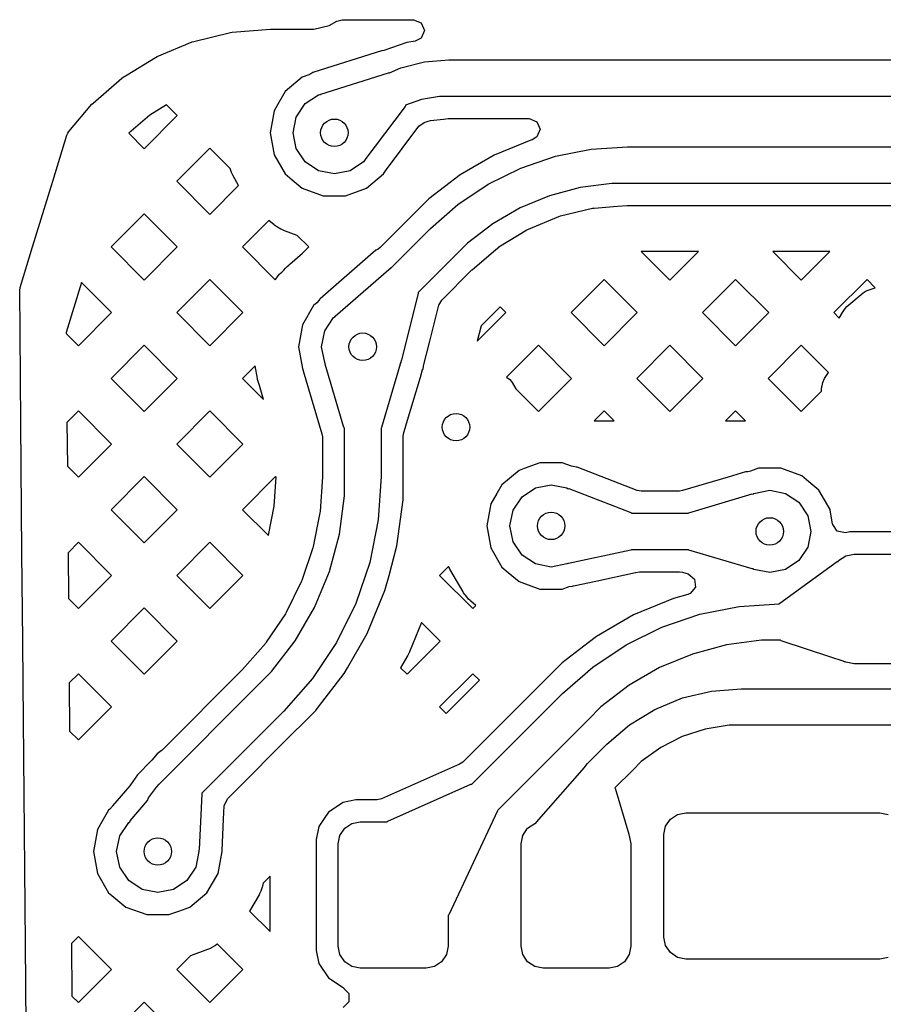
# Model space of a CAD drawing. Extents: x 126.5 to 186.7, y -114.4 to -68.6.
# Tile 21 of 32: x 175.7 to 180.4, y -98.7 to -93.4. Entities that reach past the tile are written whole.
import ezdxf

# ---------------------------------------------------------------- set-up
doc = ezdxf.new("R2010")
doc.units = 0
doc.layers.add('BLACK', color=7, linetype='CONTINUOUS')

msp = doc.modelspace()

# ---------------------------------------------------------------- linework, layer by layer
at = {"layer": 'BLACK', "linetype": 'CONTINUOUS'}
for p, q in [((177.392193, -93.382843), (177.433863, -93.359347)), ((177.433863, -93.359347), (177.46284, -93.351742)), ((177.46284, -93.351742), (177.852867, -93.351742)), ((177.852867, -93.351742), (177.894586, -93.369023)), ((176.86223, -93.420409), (177.07143, -93.403817)), ((177.07143, -93.403817), (177.076054, -93.403633)), ((177.076054, -93.403633), (177.09415, -93.403629)), ((177.09415, -93.403629), (177.109226, -93.403627)), ((177.109226, -93.403627), (177.109301, -93.403617)), ((177.109301, -93.403617), (177.265568, -93.403586)), ((177.265568, -93.403586), (177.266386, -93.403591)), ((177.266386, -93.403591), (177.2881, -93.403896)), ((177.2881, -93.403896), (177.308294, -93.40418)), ((177.308294, -93.40418), (177.308294, -93.404179)), ((177.308294, -93.404179), (177.308299, -93.40418)), ((177.308299, -93.40418), (177.392193, -93.382843)), ((177.894586, -93.369023), (177.911867, -93.410742)), ((177.911867, -93.410742), (177.894586, -93.452461)), ((176.651324, -93.470614), (176.853056, -93.421871)), ((176.853056, -93.421871), (176.86223, -93.420409)), ((177.862589, -93.468935), (177.817076, -93.476538)), ((177.894586, -93.452461), (177.862589, -93.468935)), ((176.450956, -93.553361), (176.642489, -93.473504)), ((176.642489, -93.473504), (176.651324, -93.470614)), ((177.678258, -93.522693), (177.308519, -93.63856)), ((177.6811, -93.522102), (177.678258, -93.522693)), ((177.691069, -93.519834), (177.68109, -93.522058)), ((177.68109, -93.522058), (177.6811, -93.522102)), ((177.817073, -93.476539), (177.691069, -93.519834)), ((177.817076, -93.476538), (177.817073, -93.476538)), ((177.817073, -93.476538), (177.817073, -93.476539)), ((176.28749, -93.653385), (176.442675, -93.557608)), ((176.442675, -93.557608), (176.450956, -93.553361)), ((177.912734, -93.582724), (178.04555, -93.571703)), ((178.04555, -93.571703), (178.04555, -93.571742)), ((178.04555, -93.571742), (178.045551, -93.571742)), ((178.045551, -93.571742), (178.045556, -93.571742)), ((178.045556, -93.571742), (182.627526, -93.571742)), ((177.721036, -93.642915), (177.783548, -93.61547)), ((177.783548, -93.61547), (177.912734, -93.582724)), ((176.101309, -93.80751), (176.258569, -93.672096)), ((176.258569, -93.672096), (176.266079, -93.666599)), ((176.266079, -93.666599), (176.28749, -93.653385)), ((177.244587, -93.66617), (177.151249, -93.74449)), ((177.279713, -93.653385), (177.244587, -93.66617)), ((177.291084, -93.647799), (177.279713, -93.653385)), ((177.30236, -93.640662), (177.291084, -93.647799)), ((177.303301, -93.640321), (177.30236, -93.640662)), ((177.308519, -93.63856), (177.303301, -93.640321)), ((177.346035, -93.758322), (177.715799, -93.642448)), ((177.715799, -93.642448), (177.721036, -93.642915)), ((177.151249, -93.74449), (177.109401, -93.816974)), ((177.260901, -93.810901), (177.333896, -93.762127)), ((177.333896, -93.762127), (177.34355, -93.760206)), ((177.34355, -93.760206), (177.345116, -93.758655)), ((177.345116, -93.758655), (177.346035, -93.758322)), ((177.896094, -93.788278), (177.808154, -93.818495)), ((177.995281, -93.771709), (177.896094, -93.788278)), ((178.04516, -93.771703), (177.995281, -93.771709)), ((178.045556, -93.771742), (178.04516, -93.771703)), ((178.045562, -93.771742), (178.045556, -93.771742)), ((182.340883, -93.771742), (178.045562, -93.771742)), ((175.969313, -93.96246), (176.094774, -93.814104)), ((176.094774, -93.814104), (176.101309, -93.80751)), ((176.50224, -93.816974), (176.411429, -93.873021)), ((176.561385, -93.876119), (176.50224, -93.816974)), ((177.109401, -93.816974), (177.090328, -93.850009)), ((177.212127, -93.883896), (177.260901, -93.810901)), ((177.806707, -93.825882), (177.58716, -94.118359)), ((177.808364, -93.822805), (177.806707, -93.825882)), ((177.808154, -93.818495), (177.808364, -93.822805)), ((176.411429, -93.873021), (176.295807, -93.97258)), ((176.380365, -94.057138), (176.561385, -93.876119)), ((177.090328, -93.850009), (177.06917, -93.97)), ((177.195, -93.97), (177.212127, -93.883896)), ((177.945734, -93.903266), (178.016063, -93.895472)), ((178.016063, -93.895472), (178.04198, -93.892601)), ((178.04198, -93.892601), (178.048478, -93.892242)), ((178.048478, -93.892242), (178.485618, -93.892242)), ((178.485618, -93.892242), (178.527337, -93.909523)), ((177.699467, -94.177794), (177.882224, -93.934329)), ((177.882224, -93.934329), (177.910233, -93.913954)), ((177.910233, -93.913954), (177.93307, -93.906107)), ((177.93307, -93.906107), (177.945734, -93.903266)), ((178.527337, -93.909523), (178.544618, -93.951242)), ((178.544618, -93.951242), (178.527337, -93.992961)), ((175.880609, -94.235329), (175.957966, -93.983238)), ((175.957966, -93.983238), (175.963786, -93.97258)), ((175.963786, -93.97258), (175.969313, -93.96246)), ((176.295807, -93.97258), (176.380365, -94.057138)), ((177.06917, -93.97), (177.090328, -94.089991)), ((177.212127, -94.056104), (177.195, -93.97)), ((178.527337, -93.992961), (178.500888, -94.008231)), ((176.739576, -94.054309), (176.558556, -94.235329)), ((176.849142, -94.163875), (176.739576, -94.054309)), ((177.260901, -94.129099), (177.212127, -94.056104)), ((178.493311, -94.010263), (178.293989, -94.09282)), ((178.493327, -94.010257), (178.493311, -94.010263)), ((178.499289, -94.00866), (178.493327, -94.010257)), ((178.500888, -94.008231), (178.499289, -94.00866)), ((178.628711, -94.098735), (178.824413, -94.05981)), ((178.824413, -94.05981), (179.022879, -94.046804)), ((179.022879, -94.046804), (179.023519, -94.046742)), ((179.023519, -94.046742), (181.065688, -94.046742)), ((177.090328, -94.089991), (177.151249, -94.195509)), ((178.293983, -94.092823), (178.107133, -94.200697)), ((178.293989, -94.09282), (178.293983, -94.092823)), ((178.439765, -94.16287), (178.628711, -94.098735)), ((176.84976, -94.165834), (176.849142, -94.163875)), ((176.857293, -94.18653), (176.84976, -94.165834)), ((177.333896, -94.177873), (177.260901, -94.129099)), ((177.579099, -94.129099), (177.506104, -94.177873)), ((177.585697, -94.119224), (177.579099, -94.129099)), ((177.58716, -94.118359), (177.585697, -94.119224)), ((178.260806, -94.251119), (178.439765, -94.16287)), ((176.859261, -94.191281), (176.857293, -94.18653)), ((176.864205, -94.201885), (176.859261, -94.191281)), ((176.866583, -94.206454), (176.864205, -94.201885)), ((176.896921, -94.259002), (176.866583, -94.206454)), ((177.151249, -94.195509), (177.15125, -94.19551)), ((177.15125, -94.19551), (177.151249, -94.19551)), ((177.151249, -94.19551), (177.189963, -94.227994)), ((177.42, -94.195), (177.333896, -94.177873)), ((177.506104, -94.177873), (177.42, -94.195)), ((177.595415, -94.273828), (177.688751, -94.195509)), ((177.688751, -94.195509), (177.695572, -94.183692)), ((177.695572, -94.183692), (177.699467, -94.177794)), ((178.107132, -94.200698), (177.935948, -94.332046)), ((178.107133, -94.200697), (178.107132, -94.200698)), ((175.770382, -94.59454), (175.880609, -94.235329)), ((176.558556, -94.235329), (176.739575, -94.416348)), ((176.739575, -94.416348), (176.896921, -94.259002)), ((177.189963, -94.227994), (177.244585, -94.273828)), ((177.244585, -94.273828), (177.359079, -94.3155)), ((177.480921, -94.3155), (177.595415, -94.273828)), ((178.094897, -94.361971), (178.260806, -94.251119)), ((178.764385, -94.269438), (178.596559, -94.314404)), ((178.936645, -94.246762), (178.764385, -94.269438)), ((179.023518, -94.246763), (178.936645, -94.246762)), ((179.023519, -94.246742), (179.023518, -94.246741)), ((179.023518, -94.246741), (179.023518, -94.246742)), ((179.023518, -94.246742), (179.023518, -94.246763)), ((181.066796, -94.246742), (179.023519, -94.246742)), ((177.359079, -94.3155), (177.35908, -94.3155)), ((177.35908, -94.3155), (177.48092, -94.3155)), ((177.48092, -94.3155), (177.480921, -94.3155)), ((178.596559, -94.314404), (178.436038, -94.38089)), ((177.89273, -94.375261), (177.859671, -94.408321)), ((177.892752, -94.375241), (177.89273, -94.375261)), ((177.935948, -94.332046), (177.892752, -94.375241)), ((177.944887, -94.49352), (178.094897, -94.361971)), ((178.436038, -94.38089), (178.285568, -94.46776)), ((178.655675, -94.42515), (178.830521, -94.383175)), ((178.830521, -94.383175), (178.839643, -94.381731)), ((178.839643, -94.381731), (178.967365, -94.371681)), ((178.967365, -94.371681), (179.021474, -94.367424)), ((179.021474, -94.367424), (179.026101, -94.367242)), ((179.026101, -94.367242), (179.067376, -94.367243)), ((179.067376, -94.367243), (179.067378, -94.367242)), ((179.067378, -94.367242), (181.017852, -94.367242)), ((176.380365, -94.41352), (176.199345, -94.59454)), ((176.561384, -94.594539), (176.380365, -94.41352)), ((177.859671, -94.408322), (177.828657, -94.439335)), ((177.859671, -94.408321), (177.859671, -94.408322)), ((178.480778, -94.496806), (178.646888, -94.428005)), ((178.646888, -94.428005), (178.655675, -94.42515)), ((177.062392, -94.449912), (176.917765, -94.594539)), ((177.091039, -94.473949), (177.062392, -94.449912)), ((177.09512, -94.477081), (177.091039, -94.473949)), ((177.104702, -94.483791), (177.09512, -94.477081)), ((177.109043, -94.486556), (177.104702, -94.483791)), ((177.128116, -94.497569), (177.109043, -94.486556)), ((177.828656, -94.439336), (177.67127, -94.596721)), ((177.828657, -94.439335), (177.828656, -94.439336)), ((178.285568, -94.46776), (178.147724, -94.573527)), ((177.132684, -94.499947), (177.128116, -94.497569)), ((177.143291, -94.504893), (177.132684, -94.499947)), ((177.148046, -94.506863), (177.143291, -94.504893)), ((177.217355, -94.532089), (177.148046, -94.506863)), ((177.279805, -94.594539), (177.217355, -94.532089)), ((177.731676, -94.706728), (177.944874, -94.493531)), ((177.944874, -94.493531), (177.944887, -94.49352)), ((178.319894, -94.59454), (178.472533, -94.501008)), ((178.472533, -94.501008), (178.480778, -94.496806)), ((175.702554, -94.815581), (175.770382, -94.59454)), ((176.199345, -94.59454), (176.380365, -94.775559)), ((176.380365, -94.775559), (176.561385, -94.59454)), ((176.561385, -94.59454), (176.561384, -94.594539)), ((176.917765, -94.594539), (177.096923, -94.773697)), ((177.246574, -94.627769), (177.279805, -94.594539)), ((177.67127, -94.596721), (177.658877, -94.606198)), ((178.147724, -94.573527), (178.086295, -94.634955)), ((178.31176, -94.600373), (178.319227, -94.594949)), ((178.319227, -94.594949), (178.319894, -94.59454)), ((177.176154, -94.689104), (177.246574, -94.627769)), ((177.647646, -94.612632), (177.342881, -94.878071)), ((177.647652, -94.612627), (177.647646, -94.612632)), ((177.658877, -94.606198), (177.647652, -94.612627)), ((178.086294, -94.634954), (177.877789, -94.843459)), ((178.086295, -94.634955), (178.086294, -94.634954)), ((178.173224, -94.718689), (178.289666, -94.619242)), ((178.289666, -94.619242), (178.31176, -94.600373)), ((179.410365, -94.619242), (179.09773, -94.619242)), ((179.09773, -94.619242), (179.254047, -94.775559)), ((179.254047, -94.775559), (179.410365, -94.619242)), ((180.128786, -94.619242), (179.81615, -94.619242)), ((179.81615, -94.619242), (179.972468, -94.77556)), ((179.972468, -94.77556), (180.128786, -94.619242)), ((177.155589, -94.708656), (177.16053, -94.703546)), ((177.16053, -94.703546), (177.162763, -94.701356)), ((177.162763, -94.701356), (177.16933, -94.695248)), ((177.16933, -94.695248), (177.170033, -94.694605)), ((177.170033, -94.694605), (177.175425, -94.68975)), ((177.175425, -94.68975), (177.176154, -94.689104)), ((177.425289, -94.972724), (177.730077, -94.707265)), ((177.730077, -94.707265), (177.731676, -94.706728)), ((177.102994, -94.765028), (177.106129, -94.760942)), ((177.106129, -94.760942), (177.120284, -94.744074)), ((177.120284, -94.744074), (177.123757, -94.740283)), ((177.123757, -94.740283), (177.132026, -94.732013)), ((177.132026, -94.732013), (177.135819, -94.728537)), ((177.135819, -94.728537), (177.144627, -94.721143)), ((177.144627, -94.721143), (177.144706, -94.721049)), ((177.144706, -94.721049), (177.153475, -94.710961)), ((177.153475, -94.710961), (177.155589, -94.708656)), ((178.006866, -94.884793), (178.169864, -94.721796)), ((178.169864, -94.721796), (178.173224, -94.718689)), ((175.699963, -94.833388), (175.702554, -94.815581)), ((176.037953, -94.789528), (175.953978, -95.063185)), ((176.202175, -94.95375), (176.037953, -94.789528)), ((176.739576, -94.77273), (176.558556, -94.95375)), ((176.920596, -94.95375), (176.739576, -94.77273)), ((177.096923, -94.773697), (177.102994, -94.765028)), ((178.894837, -94.77273), (178.713817, -94.95375)), ((179.075857, -94.95375), (178.894837, -94.77273)), ((179.613258, -94.77273), (179.432238, -94.95375)), ((179.794278, -94.95375), (179.613258, -94.77273)), ((180.331678, -94.77273), (180.150658, -94.95375)), ((180.376468, -94.81752), (180.331678, -94.77273)), ((175.701971, -95.063185), (175.699963, -94.833388)), ((177.878112, -94.847951), (177.786167, -95.213021)), ((177.877789, -94.843459), (177.878466, -94.845094)), ((177.878466, -94.845094), (177.878112, -94.847951)), ((180.22116, -94.920064), (180.310039, -94.845486)), ((180.310039, -94.845486), (180.327783, -94.835241)), ((180.327783, -94.835241), (180.376468, -94.81752)), ((177.306249, -94.914491), (177.245328, -95.020009)), ((177.30625, -94.914489), (177.306249, -94.914491)), ((177.324125, -94.899488), (177.30625, -94.914489)), ((177.334571, -94.888073), (177.324125, -94.899488)), ((177.339279, -94.881329), (177.334571, -94.888073)), ((177.339796, -94.880848), (177.339279, -94.881329)), ((177.342881, -94.878071), (177.339796, -94.880848)), ((177.941604, -95.109715), (177.991374, -94.912099)), ((177.991374, -94.912099), (178.006866, -94.884793)), ((178.325863, -94.922176), (178.222729, -95.025309)), ((178.357437, -94.95375), (178.325863, -94.922176)), ((180.207989, -94.935761), (180.22116, -94.920064)), ((176.021155, -95.13477), (176.202175, -94.95375)), ((176.558556, -94.95375), (176.739576, -95.13477)), ((176.739576, -95.13477), (176.920596, -94.95375)), ((177.415901, -94.980901), (177.42373, -94.975669)), ((177.42373, -94.975669), (177.424759, -94.973217)), ((177.424759, -94.973217), (177.425289, -94.972724)), ((178.201471, -95.109715), (178.357437, -94.95375)), ((178.713817, -94.95375), (178.894837, -95.13477)), ((178.894837, -95.13477), (179.075857, -94.95375)), ((179.432238, -94.95375), (179.613258, -95.13477)), ((179.613258, -95.13477), (179.794278, -94.95375)), ((180.150658, -94.95375), (180.180419, -94.983511)), ((180.180419, -94.983511), (180.197602, -94.95375)), ((180.197602, -94.95375), (180.207989, -94.935761)), ((177.245328, -95.020009), (177.22417, -95.14)), ((177.367127, -95.053896), (177.415901, -94.980901)), ((178.222729, -95.025309), (178.201471, -95.109715)), ((175.704154, -95.31296), (175.701971, -95.063185)), ((175.953978, -95.063185), (175.954017, -95.067632)), ((175.954017, -95.067632), (176.021155, -95.13477)), ((177.35, -95.14), (177.367127, -95.053896)), ((176.380365, -95.13194), (176.199345, -95.31296)), ((176.561384, -95.312959), (176.380365, -95.13194)), ((177.907867, -95.243672), (177.941604, -95.109715)), ((178.535626, -95.131939), (178.3618, -95.305765)), ((178.716647, -95.31296), (178.535626, -95.131939)), ((179.254047, -95.13194), (179.073027, -95.31296)), ((179.435067, -95.31296), (179.254047, -95.13194)), ((179.972468, -95.13194), (179.791448, -95.31296)), ((180.121519, -95.280991), (179.972468, -95.13194)), ((177.22417, -95.14), (177.245328, -95.259991)), ((177.367127, -95.226104), (177.35, -95.14)), ((176.986636, -95.244089), (176.917765, -95.312959)), ((176.999069, -95.314595), (176.986636, -95.244089)), ((177.370616, -95.231326), (177.367127, -95.226104)), ((177.370109, -95.236164), (177.370616, -95.231326)), ((177.472517, -95.581625), (177.370109, -95.236164)), ((177.77989, -95.236164), (177.677483, -95.581625)), ((177.782873, -95.226104), (177.779628, -95.230959)), ((177.779628, -95.230959), (177.77989, -95.236164)), ((177.785222, -95.21429), (177.782873, -95.226104)), ((177.786167, -95.213021), (177.785222, -95.21429)), ((177.90644, -95.249959), (177.907327, -95.245813)), ((177.907327, -95.245813), (177.907865, -95.243675)), ((177.907865, -95.243675), (177.907867, -95.243672)), ((177.245328, -95.259991), (177.245328, -95.259992)), ((177.245328, -95.259992), (177.245329, -95.259993)), ((177.245329, -95.259993), (177.247094, -95.264843)), ((177.247094, -95.264843), (177.247029, -95.264866)), ((177.247029, -95.264866), (177.249257, -95.270052)), ((177.249257, -95.270052), (177.249785, -95.271833)), ((177.249785, -95.271833), (177.352067, -95.61687)), ((177.890156, -95.305765), (177.900215, -95.271833)), ((177.900215, -95.271827), (177.900742, -95.270052)), ((177.900215, -95.271833), (177.900215, -95.271827)), ((177.900742, -95.270052), (177.902971, -95.264868)), ((177.902906, -95.264845), (177.90467, -95.259995)), ((177.902971, -95.264868), (177.902906, -95.264845)), ((177.90467, -95.259994), (177.904672, -95.259991)), ((177.90467, -95.259995), (177.90467, -95.259994)), ((177.904672, -95.259991), (177.90644, -95.249959)), ((180.100157, -95.31296), (180.121519, -95.280991)), ((175.70626, -95.554037), (175.704154, -95.31296)), ((176.199345, -95.31296), (176.380365, -95.493979)), ((176.380365, -95.493979), (176.561385, -95.31296)), ((176.561385, -95.31296), (176.561384, -95.312959)), ((176.917765, -95.312959), (177.03342, -95.428614)), ((177.000182, -95.319615), (176.999069, -95.314595)), ((177.003209, -95.330915), (177.000182, -95.319615)), ((177.004756, -95.335822), (177.003209, -95.330915)), ((177.011002, -95.352988), (177.004756, -95.335822)), ((177.03342, -95.428614), (177.011002, -95.352988)), ((177.814839, -95.559841), (177.890156, -95.305765)), ((178.3618, -95.305765), (178.378841, -95.320065)), ((178.378841, -95.320065), (178.392011, -95.335761)), ((178.392011, -95.335761), (178.411959, -95.370312)), ((178.535627, -95.49398), (178.716647, -95.31296)), ((179.073027, -95.31296), (179.254047, -95.493979)), ((179.254047, -95.493979), (179.435067, -95.31296)), ((179.791448, -95.31296), (179.972468, -95.49398)), ((180.083661, -95.370315), (180.090623, -95.335313)), ((180.090623, -95.335313), (180.099433, -95.314044)), ((180.099433, -95.314044), (180.100157, -95.31296)), ((178.411959, -95.370312), (178.535627, -95.49398)), ((179.972468, -95.49398), (180.082527, -95.383921)), ((180.082527, -95.381825), (180.083661, -95.370315)), ((180.082527, -95.383921), (180.082527, -95.381825)), ((176.021155, -95.491151), (175.958268, -95.554037)), ((176.202174, -95.67217), (176.021155, -95.491151)), ((176.739576, -95.49115), (176.558556, -95.67217)), ((176.920595, -95.67217), (176.739576, -95.49115)), ((178.894837, -95.491151), (178.840599, -95.545388)), ((178.949074, -95.545388), (178.894837, -95.491151)), ((179.613258, -95.49115), (179.55902, -95.545388)), ((179.667495, -95.545388), (179.613258, -95.49115)), ((175.710431, -96.031381), (175.70626, -95.554037)), ((175.958268, -95.554037), (175.960351, -95.792386)), ((177.797933, -95.616872), (177.814839, -95.559841)), ((178.840599, -95.545388), (178.949074, -95.545388)), ((179.55902, -95.545388), (179.667495, -95.545388)), ((177.352067, -95.61687), (177.3545, -95.633636)), ((177.475, -95.585796), (177.472517, -95.581625)), ((177.475, -95.850086), (177.475, -95.585796)), ((177.677483, -95.581625), (177.675, -95.584689)), ((177.675, -95.584689), (177.675, -95.850084)), ((177.7955, -95.63364), (177.797933, -95.616872)), ((176.021155, -95.85319), (176.202174, -95.67217)), ((176.558556, -95.67217), (176.739576, -95.85319)), ((176.739576, -95.85319), (176.920595, -95.67217)), ((177.3545, -95.633636), (177.3545, -95.801466)), ((177.7955, -95.806224), (177.7955, -95.63364)), ((178.544079, -95.7745), (178.456906, -95.806228)), ((178.665921, -95.7745), (178.544079, -95.7745)), ((178.715669, -95.792606), (178.665921, -95.7745)), ((175.960351, -95.792386), (176.021155, -95.85319)), ((177.3545, -95.801466), (177.354499, -95.80148)), ((177.354499, -95.80148), (177.354499, -95.848153)), ((177.7955, -95.850084), (177.7955, -95.806224)), ((178.429585, -95.816172), (178.33625, -95.894489)), ((178.456906, -95.806228), (178.429585, -95.816172)), ((178.725362, -95.795225), (178.715669, -95.792606)), ((178.742119, -95.798251), (178.725362, -95.795225)), ((178.74682, -95.7991), (178.742119, -95.798251)), ((179.075113, -95.925557), (178.74682, -95.7991)), ((179.668169, -95.824783), (179.572342, -95.85319)), ((179.668173, -95.824782), (179.668169, -95.824783)), ((179.680887, -95.823612), (179.668173, -95.824782)), ((179.695656, -95.820303), (179.680887, -95.823612)), ((179.739077, -95.8045), (179.695656, -95.820303)), ((179.739079, -95.8045), (179.739077, -95.8045)), ((179.860921, -95.8045), (179.739079, -95.8045)), ((179.975415, -95.846172), (179.860921, -95.8045)), ((176.380365, -95.850361), (176.199345, -96.031381)), ((176.561385, -96.031381), (176.380365, -95.850361)), ((177.098786, -95.850361), (176.917766, -96.031381)), ((177.091339, -96.012119), (177.101746, -95.853321)), ((177.101746, -95.853321), (177.098786, -95.850361)), ((177.354373, -95.852011), (177.341974, -96.041214)), ((177.354499, -95.848153), (177.354373, -95.852011)), ((177.475, -95.850087), (177.475, -95.850086)), ((177.475001, -95.955894), (177.475, -95.850087)), ((177.675, -95.850085), (177.65948, -96.0869)), ((177.675, -95.850084), (177.675, -95.850085)), ((177.795501, -95.976898), (177.7955, -95.850084)), ((179.572342, -95.85319), (179.323124, -95.927067)), ((180.014573, -95.87903), (179.975415, -95.846172)), ((180.06875, -95.924489), (180.014573, -95.87903)), ((178.308405, -95.942718), (178.275328, -96.000009)), ((178.33625, -95.894489), (178.308405, -95.942718)), ((178.445901, -95.960901), (178.518896, -95.912127)), ((178.518896, -95.912127), (178.605, -95.895)), ((178.605, -95.895), (178.691104, -95.912127)), ((178.691104, -95.912127), (178.697286, -95.916258)), ((178.697286, -95.916258), (178.701709, -95.916212)), ((178.701709, -95.916212), (179.041539, -96.047113)), ((179.096321, -95.9295), (179.075113, -95.925557)), ((179.306358, -95.9295), (179.096321, -95.9295)), ((179.323124, -95.927067), (179.306358, -95.9295)), ((179.358373, -96.047517), (179.703836, -95.945109)), ((179.703836, -95.945109), (179.708673, -95.945616)), ((179.708673, -95.945616), (179.713896, -95.942127)), ((179.713896, -95.942127), (179.8, -95.925)), ((179.8, -95.925), (179.886104, -95.942127)), ((179.886104, -95.942127), (179.959099, -95.990901)), ((180.068751, -95.924491), (180.068749, -95.924489)), ((180.068749, -95.924489), (180.06875, -95.924489)), ((180.129672, -96.030009), (180.068751, -95.924491)), ((177.447381, -96.165698), (177.475001, -95.955894)), ((177.762397, -96.228356), (177.795501, -95.976898)), ((178.275328, -96.000009), (178.25417, -96.12)), ((178.397127, -96.033896), (178.445901, -95.960901)), ((179.959099, -95.990901), (180.007873, -96.063896)), ((175.712483, -96.266233), (175.710431, -96.031381)), ((176.199345, -96.031381), (176.380365, -96.2124)), ((176.380365, -96.2124), (176.561385, -96.031381)), ((176.917766, -96.031381), (177.059177, -96.172792)), ((177.05967, -96.17134), (177.091339, -96.012119)), ((177.340966, -96.048866), (177.304358, -96.232916)), ((177.341974, -96.041214), (177.340966, -96.048866)), ((178.38, -96.12), (178.397127, -96.033896)), ((179.041539, -96.047113), (179.044574, -96.05)), ((179.044574, -96.05), (179.354203, -96.05)), ((179.354203, -96.05), (179.358373, -96.047517)), ((180.129914, -96.031381), (180.129672, -96.030009)), ((180.143851, -96.110421), (180.129914, -96.031381)), ((177.65948, -96.0869), (177.613183, -96.319663)), ((180.007873, -96.063896), (180.025, -96.15)), ((178.25417, -96.12), (178.275328, -96.239991)), ((178.397127, -96.206104), (178.38, -96.12)), ((180.025, -96.15), (180.007873, -96.236104)), ((180.14408, -96.111638), (180.143851, -96.110421)), ((180.169167, -96.149184), (180.14408, -96.111638)), ((180.213456, -96.157994), (180.169167, -96.149184)), ((180.237834, -96.153145), (180.213456, -96.157994)), ((180.237839, -96.153145), (180.237834, -96.153145)), ((180.845215, -96.153145), (180.237839, -96.153145)), ((176.021154, -96.20957), (175.964492, -96.266233)), ((176.202175, -96.390591), (176.021154, -96.20957)), ((176.739576, -96.209571), (176.558556, -96.390591)), ((176.920596, -96.390591), (176.739576, -96.209571)), ((177.059177, -96.172792), (177.05967, -96.17134)), ((177.392613, -96.370102), (177.447381, -96.165698)), ((178.445901, -96.279099), (178.397127, -96.206104)), ((175.716708, -96.749801), (175.712483, -96.266233)), ((175.964492, -96.266233), (175.966684, -96.51714)), ((177.302361, -96.240371), (177.242038, -96.418079)), ((177.304358, -96.232916), (177.302361, -96.240371)), ((177.718928, -96.39059), (177.762397, -96.228356)), ((178.275328, -96.239991), (178.336249, -96.345509)), ((179.03982, -96.252004), (178.700618, -96.325802)), ((179.043489, -96.25), (179.03982, -96.252004)), ((179.355311, -96.25), (179.043489, -96.25)), ((179.358375, -96.252482), (179.355311, -96.25)), ((179.703835, -96.35489), (179.358375, -96.252482)), ((180.007873, -96.236104), (179.959099, -96.309099)), ((177.613183, -96.319663), (177.536899, -96.544391)), ((178.518896, -96.327873), (178.445901, -96.279099)), ((179.855519, -96.541828), (180.168938, -96.315083)), ((179.959099, -96.309099), (179.886104, -96.357873)), ((180.168938, -96.315083), (180.173137, -96.314083)), ((180.173137, -96.314083), (180.176674, -96.308792)), ((180.176674, -96.308792), (180.215605, -96.282779)), ((180.215605, -96.282779), (180.261527, -96.273645)), ((180.261527, -96.273645), (180.821527, -96.273645)), ((177.311633, -96.565609), (177.392613, -96.370102)), ((178.044402, -96.341584), (177.995396, -96.39059)), ((178.049205, -96.351885), (178.044402, -96.341584)), ((178.051583, -96.356454), (178.049205, -96.351885)), ((178.123515, -96.481045), (178.051583, -96.356454)), ((178.336249, -96.345509), (178.33625, -96.34551)), ((178.33625, -96.34551), (178.336249, -96.34551)), ((178.336249, -96.34551), (178.370961, -96.374636)), ((178.370961, -96.374636), (178.429585, -96.423828)), ((178.605, -96.345), (178.518896, -96.327873)), ((178.691104, -96.327873), (178.605, -96.345)), ((178.695567, -96.32489), (178.691104, -96.327873)), ((178.700618, -96.325802), (178.695567, -96.32489)), ((178.849975, -96.421743), (179.0665, -96.374635)), ((179.0665, -96.374635), (179.067607, -96.374221)), ((179.067607, -96.374221), (179.068382, -96.374082)), ((179.068382, -96.374082), (179.068529, -96.374039)), ((179.068529, -96.374039), (179.068533, -96.374054)), ((179.068533, -96.374054), (179.088231, -96.3705)), ((179.088231, -96.3705), (179.306367, -96.3705)), ((179.306367, -96.3705), (179.323133, -96.372932)), ((179.323133, -96.372932), (179.353647, -96.381978)), ((179.70904, -96.354628), (179.703835, -96.35489)), ((179.713896, -96.357873), (179.70904, -96.354628)), ((179.8, -96.375), (179.713896, -96.357873)), ((179.886104, -96.357873), (179.8, -96.375)), ((176.021155, -96.571611), (176.202175, -96.390591)), ((176.558556, -96.390591), (176.739576, -96.571611)), ((176.739576, -96.571611), (176.920596, -96.390591)), ((177.239085, -96.425209), (177.156081, -96.593527)), ((177.242038, -96.418079), (177.239085, -96.425209)), ((177.696755, -96.473343), (177.718928, -96.39059)), ((177.995396, -96.39059), (178.176416, -96.57161)), ((178.429585, -96.423828), (178.544079, -96.4655)), ((178.736574, -96.446415), (178.849975, -96.421743)), ((179.353647, -96.381978), (179.388733, -96.410401)), ((179.388733, -96.410401), (179.393445, -96.455312)), ((177.599698, -96.707665), (177.696755, -96.473343)), ((178.126281, -96.485386), (178.123515, -96.481045)), ((178.544079, -96.4655), (178.54408, -96.4655)), ((178.54408, -96.4655), (178.665919, -96.4655)), ((178.665919, -96.4655), (178.665921, -96.4655)), ((178.665921, -96.4655), (178.702802, -96.452075)), ((178.702802, -96.452075), (178.721923, -96.448528)), ((178.721923, -96.448528), (178.727298, -96.448433)), ((178.727298, -96.448433), (178.736574, -96.446415)), ((179.393445, -96.455312), (179.365021, -96.490399)), ((175.966684, -96.51714), (176.021155, -96.571611)), ((178.132991, -96.494969), (178.126281, -96.485386)), ((178.136124, -96.499052), (178.132991, -96.494969)), ((178.150282, -96.515925), (178.136124, -96.499052)), ((178.153757, -96.519718), (178.150282, -96.515925)), ((178.162032, -96.527994), (178.153757, -96.519718)), ((178.16583, -96.531474), (178.162032, -96.527994)), ((178.19341, -96.554616), (178.16583, -96.531474)), ((179.273676, -96.516562), (179.056142, -96.606668)), ((179.273697, -96.516555), (179.273676, -96.516562)), ((179.352149, -96.495533), (179.273697, -96.516555)), ((179.365021, -96.490399), (179.352149, -96.495533)), ((176.380365, -96.568781), (176.199345, -96.749801)), ((176.561385, -96.749801), (176.380365, -96.568781)), ((177.205827, -96.748873), (177.311633, -96.565609)), ((177.536899, -96.544391), (177.431936, -96.75724)), ((178.176416, -96.57161), (178.19341, -96.554616)), ((179.41859, -96.602482), (179.633577, -96.559719)), ((179.633577, -96.559719), (179.852305, -96.545383)), ((179.852305, -96.545383), (179.852305, -96.545388)), ((179.852305, -96.545388), (179.853094, -96.545388)), ((179.853094, -96.545388), (179.853966, -96.543175)), ((179.853966, -96.543175), (179.855519, -96.541828)), ((177.152222, -96.60021), (177.047966, -96.756244)), ((177.156081, -96.593527), (177.152222, -96.60021)), ((179.056136, -96.60667), (178.852232, -96.724397)), ((179.056142, -96.606668), (179.056136, -96.60667)), ((179.211025, -96.672942), (179.41859, -96.602482)), ((177.896953, -96.648528), (177.830937, -96.807911)), ((177.998226, -96.749801), (177.896953, -96.648528)), ((179.014433, -96.769891), (179.211025, -96.672942)), ((175.718706, -96.978429), (175.716708, -96.749801)), ((176.199345, -96.749801), (176.380365, -96.93082)), ((176.380365, -96.93082), (176.561385, -96.749801)), ((177.077005, -96.916759), (177.205827, -96.748873)), ((177.491125, -96.895721), (177.599698, -96.707665)), ((177.817206, -96.93082), (177.998226, -96.749801)), ((178.852224, -96.724403), (178.806536, -96.759461)), ((178.852225, -96.724401), (178.852224, -96.724403)), ((178.852231, -96.724398), (178.852225, -96.724401)), ((178.852232, -96.724397), (178.852231, -96.724398)), ((179.755579, -96.745383), (179.563784, -96.770633)), ((179.852254, -96.745383), (179.755579, -96.745383)), ((179.852305, -96.745388), (179.852254, -96.745383)), ((179.858922, -96.745388), (179.852305, -96.745388)), ((179.861924, -96.747973), (179.858922, -96.745388)), ((180.133985, -96.837617), (179.861924, -96.747973)), ((177.043267, -96.762368), (176.918355, -96.904802)), ((177.047966, -96.756244), (177.043267, -96.762368)), ((177.431936, -96.75724), (177.300087, -96.954567)), ((178.806536, -96.759461), (178.665411, -96.867751)), ((178.832177, -96.891673), (179.014433, -96.769891)), ((179.563784, -96.770633), (179.376925, -96.820702)), ((177.819997, -96.830094), (177.782107, -96.895721)), ((177.820937, -96.828403), (177.819997, -96.830094)), ((177.823002, -96.824539), (177.820937, -96.828403)), ((177.82388, -96.822829), (177.823002, -96.824539)), ((177.827529, -96.815431), (177.82388, -96.822829)), ((177.828357, -96.813683), (177.827529, -96.815431)), ((177.830169, -96.809684), (177.828357, -96.813683)), ((177.830937, -96.807911), (177.830169, -96.809684)), ((179.376925, -96.820702), (179.198201, -96.894733)), ((180.202005, -96.86003), (180.133985, -96.837617)), ((180.209201, -96.862401), (180.202005, -96.86003)), ((176.915716, -96.907619), (176.477939, -97.345397)), ((176.918355, -96.904802), (176.915716, -96.907619)), ((177.472885, -96.927314), (177.491125, -96.895721)), ((177.782107, -96.895721), (177.817206, -96.93082)), ((178.665411, -96.867751), (178.604886, -96.928277)), ((178.667394, -97.036185), (178.832177, -96.891673)), ((179.198201, -96.894733), (179.030668, -96.991459)), ((180.212182, -96.862969), (180.209201, -96.862401)), ((180.212915, -96.862714), (180.212182, -96.862969)), ((180.215605, -96.864511), (180.212915, -96.862714)), ((180.261527, -96.873645), (180.215605, -96.864511)), ((180.821527, -96.873645), (180.261527, -96.873645)), ((176.021154, -96.92799), (175.970715, -96.978429)), ((176.202175, -97.109011), (176.021154, -96.92799)), ((177.002264, -96.9915), (177.077005, -96.916759)), ((177.300087, -96.954567), (177.143611, -97.132997)), ((177.333466, -97.109011), (177.472885, -96.927314)), ((178.176417, -96.927991), (177.995397, -97.109011)), ((178.031584, -97.145198), (178.212604, -96.964178)), ((178.604884, -96.92828), (178.122063, -97.4111)), ((178.212604, -96.964178), (178.176417, -96.927991)), ((178.604886, -96.928277), (178.604884, -96.92828)), ((175.731153, -98.402825), (175.718706, -96.978429)), ((175.970715, -96.978429), (175.973018, -97.241894)), ((176.462009, -97.531741), (177.002181, -96.991569)), ((177.002181, -96.991569), (177.002264, -96.9915)), ((179.030668, -96.991459), (178.877194, -97.109226)), ((179.322869, -97.06085), (179.481388, -97.022793)), ((179.481388, -97.022793), (179.643701, -97.01002)), ((179.643701, -97.01002), (179.643908, -97.01)), ((179.643908, -97.01), (179.854454, -97.01)), ((179.854454, -97.01), (180.275546, -97.01)), ((180.275546, -97.01), (180.856836, -97.01)), ((178.170701, -97.532875), (178.667377, -97.0362)), ((178.667377, -97.0362), (178.667394, -97.036185)), ((179.172254, -97.123235), (179.322869, -97.06085)), ((176.021155, -97.290031), (176.202175, -97.109011)), ((177.228818, -97.218203), (177.318488, -97.128531)), ((177.318488, -97.128531), (177.333466, -97.109011)), ((177.995397, -97.109011), (178.031584, -97.145198)), ((178.877194, -97.109226), (178.8088, -97.177621)), ((179.033254, -97.208414), (179.172254, -97.123235)), ((177.143603, -97.13299), (176.694702, -97.581891)), ((177.143611, -97.132997), (177.143603, -97.132989)), ((177.143603, -97.132989), (177.143603, -97.13299)), ((178.808799, -97.177621), (178.312878, -97.673542)), ((178.8088, -97.177621), (178.808799, -97.177621)), ((176.835546, -97.611459), (177.211521, -97.235483)), ((177.211521, -97.235483), (177.211548, -97.235472)), ((177.211548, -97.235472), (177.228817, -97.218202)), ((177.228817, -97.218202), (177.228818, -97.218203)), ((178.90932, -97.314264), (179.033254, -97.208414)), ((179.447463, -97.230659), (179.321879, -97.271463)), ((179.577884, -97.210004), (179.447463, -97.230659)), ((179.643907, -97.210004), (179.577884, -97.210004)), ((179.643908, -97.21), (179.643907, -97.209999)), ((179.643907, -97.209999), (179.643907, -97.21)), ((179.643907, -97.21), (179.643907, -97.210004)), ((179.854454, -97.21), (179.643908, -97.21)), ((180.275546, -97.21), (179.854454, -97.21)), ((180.856836, -97.21), (180.275546, -97.21)), ((175.973018, -97.241894), (176.021155, -97.290031)), ((179.321879, -97.271463), (179.204225, -97.331411)), ((176.477939, -97.345397), (176.472657, -97.350083)), ((178.803997, -97.41958), (178.909287, -97.314291)), ((178.909287, -97.314291), (178.909289, -97.314289)), ((178.909289, -97.314289), (178.90929, -97.314289)), ((178.90929, -97.314289), (178.90932, -97.314264)), ((179.204225, -97.331411), (179.097397, -97.409026)), ((176.451307, -97.366846), (176.421608, -97.401483)), ((176.472657, -97.350083), (176.451307, -97.366846)), ((176.418539, -97.404796), (176.343123, -97.480214)), ((176.421608, -97.401483), (176.418539, -97.404796)), ((178.104315, -97.423292), (177.678411, -97.612669)), ((178.122063, -97.4111), (178.104315, -97.423292)), ((178.524514, -97.740465), (178.786771, -97.440575)), ((178.786771, -97.440575), (178.791552, -97.434749)), ((178.791552, -97.434749), (178.791558, -97.434736)), ((178.791558, -97.434736), (178.803995, -97.419583)), ((178.803995, -97.419582), (178.803997, -97.41958)), ((178.803995, -97.419583), (178.803995, -97.419582)), ((179.097397, -97.409026), (179.050711, -97.455711)), ((176.343002, -97.480362), (176.306159, -97.535482)), ((176.343123, -97.480214), (176.343002, -97.480362)), ((179.050708, -97.455712), (178.953922, -97.552497)), ((179.050711, -97.455711), (179.050708, -97.455712)), ((176.301898, -97.541098), (176.207651, -97.651019)), ((176.306159, -97.535482), (176.301898, -97.541098)), ((176.403966, -97.607406), (176.448587, -97.549273)), ((176.448587, -97.549273), (176.449573, -97.546895)), ((176.449573, -97.546895), (176.462009, -97.531741)), ((177.712499, -97.734859), (178.166517, -97.532983)), ((178.166517, -97.532983), (178.170701, -97.532875)), ((178.953922, -97.552497), (178.955296, -97.554797)), ((178.955296, -97.554797), (179.030518, -97.80607)), ((176.397984, -97.621842), (176.403966, -97.607406)), ((176.695961, -97.585558), (176.680562, -97.888927)), ((176.694702, -97.581891), (176.695976, -97.584965)), ((176.695976, -97.584965), (176.695961, -97.585558)), ((176.818342, -97.650185), (176.835546, -97.611459)), ((177.678411, -97.612669), (177.65444, -97.617758)), ((176.193464, -97.668435), (176.18625, -97.674488)), ((176.206355, -97.653216), (176.193464, -97.668435)), ((176.207648, -97.651023), (176.206355, -97.653216)), ((176.207651, -97.651019), (176.207648, -97.651023)), ((176.302923, -97.732711), (176.397984, -97.621842)), ((176.814662, -97.722686), (176.818342, -97.650185)), ((177.467689, -97.631712), (177.388137, -97.684867)), ((177.467691, -97.631711), (177.467689, -97.631711)), ((177.467689, -97.631711), (177.467689, -97.631712)), ((177.467692, -97.63171), (177.467691, -97.631711)), ((177.537837, -97.617758), (177.467692, -97.63171)), ((177.65444, -97.617758), (177.537837, -97.617758)), ((176.18625, -97.674488), (176.1569, -97.725325)), ((176.805906, -97.895191), (176.814662, -97.722686)), ((177.364901, -97.719643), (177.334981, -97.764421)), ((177.388137, -97.684867), (177.364901, -97.719643)), ((178.311807, -97.678568), (178.046174, -98.246711)), ((178.312908, -97.673613), (178.311807, -97.678568)), ((178.312878, -97.673542), (178.312908, -97.673613)), ((179.256675, -97.723405), (179.295606, -97.697392)), ((179.295606, -97.697392), (179.341528, -97.688258)), ((179.341528, -97.688258), (180.401528, -97.688258)), ((180.401528, -97.688258), (180.44745, -97.697392)), ((176.1569, -97.725325), (176.125328, -97.780009)), ((176.247127, -97.813896), (176.295901, -97.740901)), ((176.295901, -97.740901), (176.301187, -97.737368)), ((176.301187, -97.737368), (176.302923, -97.732711)), ((177.33498, -97.764422), (177.321028, -97.834565)), ((177.334981, -97.764421), (177.33498, -97.764422)), ((177.450662, -97.812336), (177.476675, -97.773405)), ((177.476675, -97.773405), (177.515606, -97.747392)), ((177.515606, -97.747392), (177.561528, -97.738258)), ((177.561528, -97.738258), (177.70821, -97.738258)), ((177.70821, -97.738258), (177.708276, -97.738048)), ((177.708276, -97.738048), (177.712499, -97.734859)), ((178.450662, -97.812336), (178.476675, -97.773405)), ((178.476675, -97.773405), (178.515606, -97.747392)), ((178.515606, -97.747392), (178.522178, -97.746084)), ((178.52205, -97.745035), (178.524514, -97.740465)), ((178.522178, -97.746084), (178.52205, -97.745035)), ((179.221528, -97.808258), (179.230662, -97.762336)), ((179.230662, -97.762336), (179.256675, -97.723405)), ((176.125328, -97.780009), (176.10417, -97.9)), ((176.23, -97.9), (176.247127, -97.813896)), ((177.441528, -97.858258), (177.450662, -97.812336)), ((178.441528, -97.858258), (178.450662, -97.812336)), ((179.030518, -97.80607), (179.030211, -97.809069)), ((179.030211, -97.809069), (179.032394, -97.812336)), ((179.032394, -97.812336), (179.041528, -97.858258)), ((179.221528, -98.368258), (179.221528, -97.808258)), ((177.321028, -97.834565), (177.321028, -98.44195)), ((177.441528, -98.418258), (177.441528, -97.858258)), ((178.441528, -98.418258), (178.441528, -97.858258)), ((179.041528, -97.858258), (179.041528, -98.418258)), ((176.10417, -97.9), (176.125328, -98.019991)), ((176.247127, -97.986104), (176.23, -97.9)), ((176.68, -97.9), (176.662873, -97.986104)), ((176.680562, -97.888927), (176.678613, -97.893029)), ((176.678613, -97.893029), (176.68, -97.9)), ((176.784672, -98.019991), (176.80583, -97.9)), ((176.805829, -97.899998), (176.80583, -97.899996)), ((176.80583, -97.9), (176.805829, -97.899998)), ((176.80583, -97.898182), (176.805906, -97.895191)), ((176.80583, -97.899996), (176.80583, -97.898182)), ((176.295901, -98.059099), (176.247127, -97.986104)), ((176.662873, -97.986104), (176.614099, -98.059099)), ((176.125328, -98.019991), (176.186249, -98.125509)), ((176.723751, -98.125509), (176.784672, -98.019991)), ((177.069028, -98.035379), (177.03117, -98.073236)), ((177.069028, -98.337904), (177.069028, -98.035379)), ((176.368896, -98.107873), (176.295901, -98.059099)), ((176.614099, -98.059099), (176.541104, -98.107873)), ((177.02524, -98.095834), (177.017707, -98.11653)), ((177.026787, -98.090926), (177.02524, -98.095834)), ((177.029816, -98.079623), (177.026787, -98.090926)), ((177.030931, -98.074594), (177.029816, -98.079623)), ((177.03117, -98.073236), (177.030931, -98.074594)), ((176.186249, -98.125509), (176.18625, -98.12551)), ((176.18625, -98.12551), (176.186249, -98.12551)), ((176.186249, -98.12551), (176.20402, -98.140421)), ((176.20402, -98.140421), (176.279585, -98.203828)), ((176.455, -98.125), (176.368896, -98.107873)), ((176.541104, -98.107873), (176.455, -98.125)), ((176.630415, -98.203828), (176.723751, -98.125509)), ((177.008417, -98.136454), (176.956866, -98.225742)), ((177.010795, -98.131885), (177.008417, -98.136454)), ((177.015739, -98.121281), (177.010795, -98.131885)), ((177.017707, -98.11653), (177.015739, -98.121281)), ((176.279585, -98.203828), (176.394079, -98.2455)), ((176.570206, -98.225742), (176.630415, -98.203828)), ((176.394079, -98.2455), (176.39408, -98.2455)), ((176.39408, -98.2455), (176.51592, -98.2455)), ((176.51592, -98.2455), (176.515921, -98.2455)), ((176.515921, -98.2455), (176.570206, -98.225742)), ((176.956866, -98.225742), (177.069028, -98.337904)), ((178.046174, -98.246711), (178.041528, -98.250959)), ((178.041528, -98.250959), (178.041528, -98.418258)), ((176.021155, -98.364832), (175.983161, -98.402825)), ((176.202174, -98.545851), (176.021155, -98.364832)), ((179.230662, -98.41418), (179.221528, -98.368258)), ((175.735541, -98.905063), (175.731153, -98.402825)), ((175.983161, -98.402825), (175.985683, -98.6914)), ((176.765957, -98.416556), (176.746884, -98.427569)), ((176.770298, -98.413791), (176.765957, -98.416556)), ((176.77988, -98.407081), (176.770298, -98.413791)), ((176.78098, -98.406236), (176.77988, -98.407081)), ((176.920596, -98.545852), (176.78098, -98.406236)), ((177.450662, -98.46418), (177.441528, -98.418258)), ((178.041528, -98.418258), (178.032394, -98.46418)), ((178.450662, -98.46418), (178.441528, -98.418258)), ((179.041528, -98.418258), (179.032394, -98.46418)), ((179.256675, -98.453111), (179.230662, -98.41418)), ((176.633547, -98.470859), (176.558555, -98.545851)), ((176.726954, -98.436863), (176.633547, -98.470859)), ((176.731709, -98.434893), (176.726954, -98.436863)), ((176.742316, -98.429947), (176.731709, -98.434893)), ((176.746884, -98.427569), (176.742316, -98.429947)), ((177.321028, -98.44195), (177.33498, -98.512093)), ((177.476675, -98.503111), (177.450662, -98.46418)), ((178.032394, -98.46418), (178.006381, -98.503111)), ((178.476675, -98.503111), (178.450662, -98.46418)), ((179.032394, -98.46418), (179.006381, -98.503111)), ((179.295606, -98.479124), (179.256675, -98.453111)), ((177.33498, -98.512093), (177.334981, -98.512094)), ((177.334981, -98.512094), (177.334982, -98.512097)), ((177.334982, -98.512097), (177.388137, -98.591649)), ((177.515606, -98.529124), (177.476675, -98.503111)), ((177.561528, -98.538258), (177.515606, -98.529124)), ((177.96745, -98.529124), (177.921528, -98.538258)), ((178.006381, -98.503111), (177.96745, -98.529124)), ((178.515606, -98.529124), (178.476675, -98.503111)), ((178.561528, -98.538258), (178.515606, -98.529124)), ((178.96745, -98.529124), (178.921528, -98.538258)), ((179.006381, -98.503111), (178.96745, -98.529124)), ((179.341528, -98.488258), (179.295606, -98.479124)), ((180.401528, -98.488258), (179.341528, -98.488258)), ((180.44745, -98.479124), (180.401528, -98.488258)), ((176.021155, -98.726872), (176.202175, -98.545852)), ((176.202175, -98.545852), (176.202174, -98.545851)), ((176.558555, -98.545851), (176.739576, -98.726872)), ((176.739576, -98.726872), (176.920596, -98.545852)), ((177.921528, -98.538258), (177.561528, -98.538258)), ((178.921528, -98.538258), (178.561528, -98.538258)), ((177.388137, -98.591649), (177.467689, -98.644804)), ((175.985683, -98.6914), (176.021155, -98.726872)), ((177.467689, -98.644804), (177.46769, -98.644804)), ((177.46769, -98.644804), (177.472521, -98.648032)), ((177.472521, -98.648032), (177.471855, -98.649027)), ((177.471855, -98.649027), (177.499521, -98.676695)), ((177.499521, -98.676695), (177.499521, -98.721851)), ((176.380365, -98.724043), (176.199345, -98.905063)), ((176.561385, -98.905063), (176.380365, -98.724043)), ((177.499521, -98.721851), (177.467589, -98.753781))]:
    msp.add_line(p, q, dxfattribs=at)
at = {"layer": 'BLACK'}
for centre in [(177.42, -93.97), (177.575, -95.14), (178.085, -95.58), (178.605, -96.12), (179.8, -96.15), (176.455, -97.9)]:
    msp.add_circle(centre, 0.075, dxfattribs=at)

doc.saveas('drawing.dxf')
